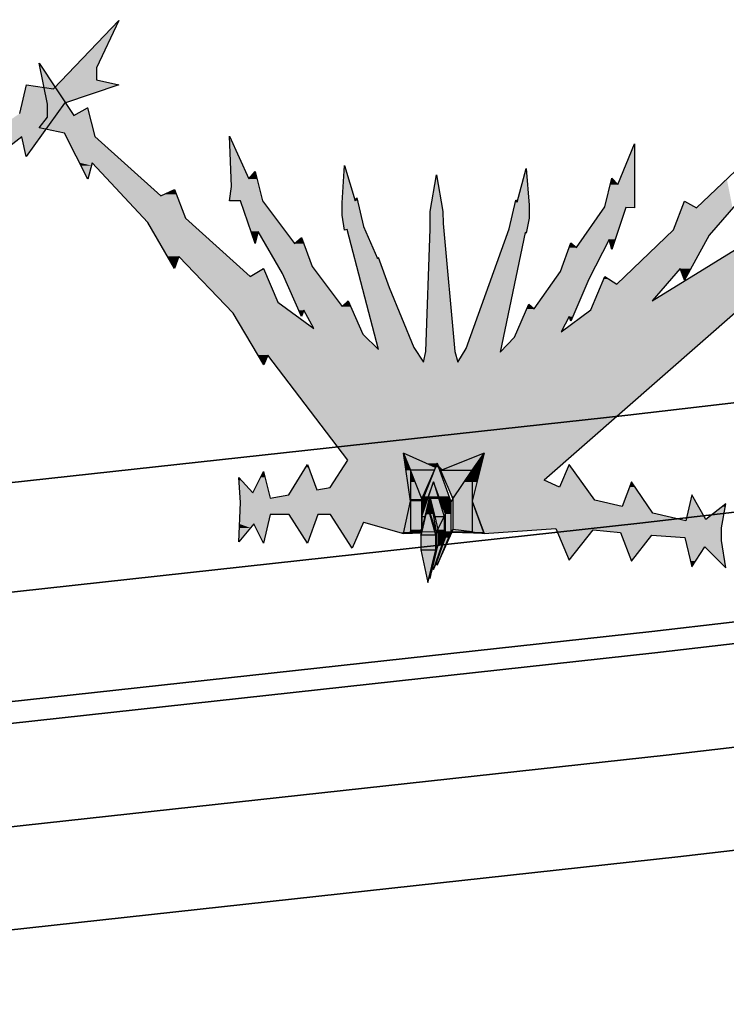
# Model space of a CAD drawing. Header units: millimetres. Extents: x 0 to 16721, y 217 to 10981.
# Tile 9 of 256: x 2481 to 2709, y 5423 to 5740. Entities that reach past the tile are written whole.
import ezdxf

# ---------------------------------------------------------------- set-up
doc = ezdxf.new("R2010")
doc.units = ezdxf.units.MM
doc.layers.add('PDF_PSS & TL', color=7, linetype='Continuous', true_color=0x7fffdf)

msp = doc.modelspace()

# ---------------------------------------------------------------- linework, layer by layer
at = {"layer": 'PDF_PSS & TL', "color": 4, "lineweight": 25}
for points in [[(3794.45, 5739.64), (3375.48, 5692.47), (3038.25, 5654.52), (2676.85, 5612.42), (2262.29, 5567.06), (1413.05, 5682.2), (2262.29, 5567.06), (2676.85, 5612.42), (3038.25, 5654.52), (3375.48, 5692.47), (3794.45, 5739.64)], [(3798.34, 5704.81), (3379.5, 5657.77), (3042.27, 5619.69), (2680.74, 5577.72), (2261.77, 5531.71), (1337.02, 5657.25), (2261.77, 5531.71), (2680.74, 5577.72), (3042.27, 5619.69), (3379.5, 5657.77), (3798.34, 5704.81)], [(3802.23, 5670.11), (3383.39, 5622.94), (3046.29, 5584.86), (2684.63, 5542.89), (2261.37, 5496.5), (1134.93, 5649.32), (2261.37, 5496.5), (2684.63, 5542.89), (3046.29, 5584.86), (3383.39, 5622.94), (3802.23, 5670.11)]]:
    msp.add_lwpolyline(points, dxfattribs=at)
at = {"layer": 'PDF_PSS & TL', "color": 7, "lineweight": 25}
for points in [[(2492.23, 5717.42), (2513.15, 5739.38)], [(2513.15, 5739.38), (2506, 5724.18), (2506, 5720.28)], [(2490.28, 5708.32), (2490.28, 5712.48), (2487.55, 5725.61)], [(2487.55, 5725.61), (2498.72, 5708.84)], [(2506, 5720.28), (2513.15, 5718.72)], [(2481.31, 5709.49), (2483.52, 5718.72), (2492.23, 5717.42)], [(2513.15, 5718.72), (2495.74, 5712.74)], [(2495.73, 5712.74), (2483.39, 5695.59)], [(2498.72, 5708.84), (2503.14, 5711.31)], [(2503.14, 5711.31), (2505.48, 5702.09)], [(2487.55, 5704.81), (2490.28, 5708.32)], [(2495.73, 5703.13), (2487.55, 5704.81)], [(2481.96, 5701.96), (2444.14, 5672.72)], [(2483.39, 5695.59), (2481.96, 5701.96)], [(2503.27, 5688.31), (2495.73, 5703.12)], [(2505.48, 5702.09), (2526.66, 5682.98)], [(2549.41, 5685.97), (2548.76, 5702.22)], [(2548.76, 5702.22), (2555, 5688.44), (2557.07, 5690.78), (2559.41, 5681.42)], [(2673.65, 5686.62), (2678.98, 5699.75)], [(2678.98, 5699.75), (2678.98, 5679.08)], [(2698.99, 5679.08), (2717.7, 5696.89)], [(2504.57, 5693.64), (2503.27, 5688.31)], [(2522.51, 5674.4), (2504.57, 5693.64)], [(2585.02, 5680.77), (2585.8, 5692.73)], [(2585.8, 5692.73), (2589.18, 5681.42), (2589.69, 5682.33)], [(2624.91, 5633.86), (2638.69, 5672.32), (2640.9, 5681.55), (2641.29, 5680.9), (2644.15, 5691.82), (2645.19, 5679.99), (2645.19, 5675.83), (2644.15, 5671.02)], [(2611.14, 5629.44), (2611.92, 5632.95), (2613.35, 5672.32), (2613.35, 5677.91), (2615.3, 5689.74), (2617.38, 5677.91), (2617.51, 5674.14), (2621.27, 5632.95)], [(2669.49, 5679.47), (2671.7, 5688.7)], [(2671.7, 5688.7), (2673.65, 5686.62)], [(2720.04, 5683.24), (2718.74, 5688.44), (2703.02, 5670.38)], [(2526.66, 5682.98), (2531.08, 5685.06)], [(2531.08, 5685.06), (2534.59, 5675.83)], [(2552.27, 5681.42), (2548.76, 5681.42), (2549.41, 5685.97)], [(2589.69, 5682.33), (2591.9, 5673.1)], [(2557.08, 5667.65), (2552.27, 5681.42)], [(2559.41, 5681.42), (2569.68, 5667.65), (2571.89, 5669.6)], [(2585.8, 5671.94), (2585.02, 5676.74), (2585.02, 5680.77)], [(2658.57, 5667.91), (2660.39, 5666.35), (2669.49, 5679.47)], [(2676.25, 5679.21), (2671.7, 5665.7)], [(2678.98, 5679.08), (2676.25, 5679.21)], [(2691.58, 5672.06), (2695.09, 5681.29)], [(2695.09, 5681.29), (2698.99, 5679.08)], [(2534.59, 5675.83), (2555.38, 5656.99)], [(2531.08, 5659.59), (2522.51, 5674.4)], [(2586.58, 5672.19), (2585.8, 5671.93)], [(2596.71, 5633.6), (2586.58, 5672.19)], [(2591.9, 5673.1), (2596.32, 5662.84), (2596.58, 5663.23), (2600.09, 5653.48), (2608.02, 5634.25)], [(2684.7, 5649.19), (2722.64, 5672.58)], [(2557.98, 5671.54), (2557.08, 5667.65)], [(2572.67, 5646.2), (2571.89, 5644.12), (2565.78, 5658.03), (2557.99, 5671.54)], [(2571.89, 5669.6), (2575.4, 5660.24)], [(2643.89, 5671.16), (2635.83, 5632.69)], [(2644.15, 5671.03), (2643.89, 5671.16)], [(2655.45, 5639.19), (2664.94, 5646.33), (2669.49, 5656.99), (2673.39, 5654.52), (2691.58, 5672.06)], [(2671.7, 5665.7), (2670.92, 5668.95), (2664.29, 5656.21)], [(2703.02, 5670.38), (2695.09, 5655.82)], [(2645.06, 5648.15), (2646.75, 5646.59), (2655.19, 5658.68), (2658.57, 5667.91)], [(2532.51, 5663.49), (2531.08, 5659.59)], [(2549.93, 5645.29), (2532.51, 5663.49)], [(2555.39, 5656.99), (2559.67, 5659.59)], [(2559.67, 5659.59), (2564.35, 5648.8), (2575.92, 5640.36)], [(2575.4, 5660.24), (2585.02, 5647.37)], [(2693.66, 5659.59), (2684.7, 5649.19)], [(2695.09, 5655.82), (2693.66, 5659.59)], [(2725.24, 5657.51), (2650, 5591.49)], [(2664.29, 5656.21), (2658.57, 5642.69)], [(2585.02, 5647.37), (2586.97, 5649.19), (2591.64, 5638.54)], [(2640.38, 5637.5), (2645.06, 5648.15)], [(2559.8, 5628.66), (2549.93, 5645.29)], [(2575.92, 5640.36), (2572.67, 5646.2)], [(2658.05, 5644.12), (2655.45, 5639.19)], [(2658.57, 5642.69), (2658.05, 5644.12)], [(2591.64, 5638.54), (2596.71, 5633.6)], [(2635.83, 5632.69), (2640.38, 5637.5)], [(2608.02, 5634.25), (2611.14, 5629.44)], [(2561.1, 5631.78), (2559.8, 5628.66)], [(2586.84, 5597.99), (2561.11, 5631.78)], [(2621.27, 5632.95), (2622.18, 5629.44)], [(2622.18, 5629.44), (2624.91, 5633.86)], [(2591.9, 5577.97), (2604.77, 5574.34), (2606.98, 5584.73), (2604.77, 5600.2)], [(2615.04, 5595.65), (2604.77, 5600.2), (2606.98, 5594.74)], [(2616.99, 5594.74), (2626.86, 5594.74), (2630.63, 5600.2), (2616.99, 5594.74), (2616.6, 5594.74)], [(2630.63, 5600.2), (2626.86, 5584.73), (2630.63, 5574.34)], [(2567.86, 5586.81), (2573.84, 5596.56), (2576.83, 5588.37)], [(2581.12, 5589.15), (2586.84, 5597.99)], [(2620.11, 5584.6), (2615.56, 5596.95), (2610.62, 5584.6), (2610.62, 5585.51)], [(2614.65, 5594.74), (2615.04, 5595.65), (2615.56, 5596.95), (2616.47, 5594.87), (2616.6, 5594.74), (2620.63, 5585.51)], [(2658.05, 5596.56), (2654.93, 5589.28)], [(2666.24, 5585.12), (2658.05, 5596.56)], [(2556.3, 5587.46), (2559.67, 5594.35)], [(2559.67, 5594.35), (2561.88, 5585.77)], [(2610.62, 5585.51), (2614.65, 5594.74), (2606.98, 5594.74)], [(2606.98, 5594.74), (2606.98, 5584.73)], [(2610.62, 5575.64), (2610.62, 5585.51), (2606.98, 5594.74)], [(2616.99, 5594.74), (2616.47, 5594.87)], [(2626.86, 5594.74), (2626.86, 5584.73), (2626.86, 5574.86), (2630.63, 5574.34), (2620.24, 5574.73)], [(2620.63, 5585.51), (2626.86, 5594.74)], [(2551.75, 5592.4), (2556.3, 5587.46)], [(2551.75, 5571.74), (2552.27, 5584.34), (2551.75, 5592.4)], [(2610.62, 5579.79), (2614.39, 5590.97), (2617.77, 5579.79)], [(2618.29, 5580.7), (2616.73, 5584.6), (2614.39, 5590.97), (2612.05, 5584.6), (2610.62, 5580.7)], [(2654.93, 5589.28), (2650, 5591.49)], [(2678.07, 5590.97), (2675.08, 5583.04)], [(2684.95, 5580.96), (2678.07, 5590.97)], [(2561.88, 5585.77), (2567.86, 5586.81)], [(2576.83, 5588.37), (2581.12, 5589.15)], [(2701.98, 5578.88), (2697.43, 5586.81), (2695.48, 5578.49)], [(2606.98, 5574.86), (2610.62, 5575.64), (2611.66, 5579.79), (2613.22, 5586.29), (2614.78, 5579.79), (2615.82, 5575.64), (2615.82, 5570.44), (2617.77, 5572.65)], [(2606.98, 5584.73), (2606.98, 5574.86)], [(2610.62, 5575.12), (2610.62, 5580.7), (2610.62, 5584.6)], [(2612.05, 5584.6), (2610.62, 5584.6)], [(2610.62, 5584.6), (2610.62, 5575.64), (2610.62, 5575.12), (2610.62, 5574.86)], [(2611.92, 5580.57), (2613.22, 5586.29), (2615.3, 5574.6)], [(2620.11, 5584.6), (2616.73, 5584.6)], [(2618.29, 5573.04), (2618.29, 5580.7), (2620.11, 5584.6)], [(2626.86, 5574.86), (2620.63, 5575.64), (2620.11, 5575.12), (2620.11, 5584.6), (2620.63, 5585.51), (2620.63, 5575.64)], [(2675.08, 5583.04), (2666.24, 5585.12)], [(2708.35, 5583.95), (2701.98, 5578.88)], [(2707.05, 5576.15), (2708.35, 5583.95)], [(2561.88, 5580.44), (2559.67, 5571.22), (2556.56, 5577.45)], [(2567.99, 5580.44), (2561.88, 5580.44)], [(2573.84, 5571.22), (2567.99, 5580.44)], [(2577.22, 5580.44), (2573.84, 5571.22)], [(2581.25, 5580.44), (2577.22, 5580.44)], [(2588.27, 5569.66), (2581.25, 5580.44)], [(2612.57, 5582.91), (2611.92, 5580.57), (2610.62, 5574.99)], [(2610.62, 5580.7), (2610.62, 5579.79), (2611.66, 5579.79)], [(2615.17, 5573.82), (2612.57, 5582.91), (2615.3, 5574.6)], [(2617.77, 5579.79), (2618.29, 5580.7)], [(2695.48, 5578.49), (2684.96, 5580.96)], [(2556.56, 5577.45), (2551.75, 5571.74)], [(2591.9, 5577.97), (2588.27, 5569.66)], [(2610.62, 5575.12), (2610.62, 5575.64), (2610.62, 5579.79), (2610.62, 5574.86)], [(2614.78, 5579.79), (2617.77, 5579.79)], [(2615.3, 5574.6), (2615.82, 5575.64), (2617.77, 5579.79)], [(2617.77, 5579.79), (2617.77, 5572.65), (2618.29, 5573.04)], [(2604.77, 5574.34), (2606.98, 5574.86), (2610.62, 5574.86), (2610.62, 5575.12)], [(2610.36, 5573.82), (2610.62, 5574.6), (2610.62, 5574.86)], [(2615.17, 5569.14), (2615.17, 5573.82), (2610.36, 5573.82), (2610.36, 5569.14), (2615.17, 5569.14), (2615.3, 5569.92), (2615.3, 5574.6), (2615.17, 5573.82)], [(2610.62, 5575.64), (2610.62, 5574.99), (2610.62, 5575.64)], [(2610.62, 5575.12), (2610.62, 5575.12)], [(2610.62, 5574.99), (2610.62, 5574.86)], [(2610.62, 5574.86), (2610.62, 5574.86)], [(2618.29, 5573.04), (2620.11, 5575.12), (2615.56, 5564.2), (2615.3, 5564.98)], [(2615.56, 5564.2), (2620.24, 5574.72), (2620.24, 5574.85)], [(2620.63, 5575.64), (2620.24, 5574.86), (2626.86, 5574.86)], [(2630.63, 5574.34), (2653.76, 5576.03)], [(2631.54, 5575.12), (2631.54, 5575.12)], [(2653.76, 5576.02), (2658.05, 5565.76)], [(2658.05, 5565.76), (2665.72, 5575.51)], [(2665.72, 5575.51), (2674.56, 5574.73)], [(2674.56, 5574.73), (2678.07, 5565.5)], [(2707.05, 5572.13), (2707.05, 5576.16)], [(2614.13, 5563.55), (2614.39, 5562.77), (2617.77, 5572.65)], [(2614.39, 5562.77), (2615.3, 5564.98), (2618.29, 5573.04)], [(2678.07, 5565.5), (2684.56, 5573.82)], [(2684.57, 5573.82), (2695.22, 5573.04)], [(2695.22, 5573.04), (2697.43, 5563.68)], [(2708.35, 5563.29), (2707.05, 5572.13)], [(2610.36, 5569.14), (2612.57, 5558.61), (2615.17, 5569.14)], [(2612.57, 5558.61), (2613.09, 5560.69), (2615.3, 5569.92)], [(2613.22, 5559.91), (2614.13, 5563.55), (2615.82, 5570.44), (2615.3, 5569.92), (2613.22, 5559.91), (2613.09, 5560.69)], [(2697.43, 5563.68), (2701.59, 5570.05)], [(2701.59, 5570.05), (2708.35, 5563.29)]]:
    msp.add_lwpolyline(points, dxfattribs=at)
at = {"layer": 'PDF_PSS & TL', "lineweight": 0}
for points in [[(2503.14, 5711.31), (2503.27, 5711.31)], [(2640.9, 5681.55), (2641.03, 5681.55)], [(2559.67, 5659.59), (2559.54, 5659.59)], [(2615.43, 5596.56), (2612.96, 5596.56)], [(2663.25, 5589.28), (2658.05, 5596.56)], [(2701.98, 5578.88), (2697.43, 5586.81)]]:
    msp.add_lwpolyline(points, close=True, dxfattribs=at)
at = {"layer": 'PDF_PSS & TL', "color": 2, "lineweight": 25}
for points in [[(3803.01, 5663.1), (3384.17, 5616.05), (3047.07, 5577.98), (2685.54, 5536), (2261.24, 5489.48), (1016.02, 5658.42), (2261.24, 5489.48), (2685.54, 5536), (3047.07, 5577.98), (3384.17, 5616.05), (3803.01, 5663.1)], [(3806.65, 5630.35), (3387.81, 5583.17), (3050.84, 5545.23), (2689.17, 5503.12), (2260.85, 5456.21), (971.83, 5631.13), (2260.85, 5456.21), (2689.17, 5503.12), (3050.84, 5545.23), (3387.81, 5583.17), (3806.65, 5630.35)], [(3810.41, 5597.47), (3391.57, 5550.43), (3054.6, 5512.35), (2692.94, 5470.37), (2260.45, 5422.94), (927.65, 5603.71), (2260.45, 5422.94), (2692.94, 5470.37), (3054.6, 5512.35), (3391.57, 5550.43), (3810.41, 5597.47)]]:
    msp.add_lwpolyline(points, dxfattribs=at)
at = {"layer": 'PDF_PSS & TL', "color": 46, "lineweight": 0, "true_color": 0x725600}
for points in [[(2606.98, 5584.73), (2606.98, 5584.6)], [(2606.98, 5574.86), (2606.98, 5584.6)], [(2626.86, 5584.73), (2626.86, 5584.6)], [(2630.37, 5574.86), (2626.86, 5584.6)], [(2606.98, 5574.86), (2607.24, 5574.86)], [(2610.62, 5574.86), (2607.24, 5574.86)], [(2614.78, 5574.86), (2610.62, 5574.86)], [(2615.3, 5574.86), (2615.3, 5574.6)], [(2626.47, 5574.86), (2626.86, 5574.86)]]:
    msp.add_lwpolyline(points, close=True, dxfattribs=at)
at = {"layer": 'PDF_PSS & TL', "color": 7, "lineweight": 25}
msp.add_lwpolyline([(2604.77, 5574.34), (2610.62, 5574.6)], close=True, dxfattribs=at)
at = {"layer": 'PDF_PSS & TL', "transparency": 33554559}
for points in [[(2513.15, 5739.38), (2506, 5724.18), (2498.72, 5724.18)], [(2487.55, 5725.61), (2490.54, 5721.06), (2488.46, 5721.06)], [(2498.72, 5724.18), (2506, 5720.28), (2494.96, 5720.28)], [(2506, 5724.18), (2498.72, 5724.18), (2506, 5720.28)], [(2490.54, 5721.06), (2488.46, 5721.06), (2496.25, 5712.48)], [(2488.46, 5721.06), (2496.25, 5712.48), (2490.28, 5712.48)], [(2494.96, 5720.28), (2513.15, 5718.72), (2493.53, 5718.72)], [(2506, 5720.28), (2494.96, 5720.28), (2513.15, 5718.72)], [(2483.13, 5717.42), (2495.74, 5712.74), (2482.09, 5712.74)], [(2483.52, 5718.72), (2492.23, 5717.42), (2483.13, 5717.42)], [(2509.12, 5717.42), (2483.13, 5717.42), (2495.74, 5712.74)], [(2493.53, 5718.72), (2509.12, 5717.42), (2492.23, 5717.42)], [(2513.15, 5718.72), (2493.53, 5718.72), (2509.12, 5717.42)], [(2482.09, 5712.74), (2493.4, 5709.49), (2481.31, 5709.49)], [(2495.73, 5712.74), (2482.09, 5712.74), (2493.4, 5709.49)], [(2496.25, 5712.48), (2490.28, 5712.48), (2498.72, 5708.84)], [(2490.28, 5712.48), (2498.72, 5708.84), (2490.28, 5708.84)], [(2503.14, 5711.31), (2503.79, 5708.84), (2498.72, 5708.84)], [(2503.27, 5711.31), (2503.14, 5711.31), (2503.79, 5708.84)], [(2481.31, 5709.49), (2488.07, 5701.96), (2470.52, 5701.96)], [(2493.4, 5709.49), (2481.31, 5709.49), (2488.07, 5701.96)], [(2490.28, 5708.32), (2504.83, 5704.81), (2487.55, 5704.81)], [(2503.79, 5708.84), (2490.28, 5708.84), (2503.92, 5708.32)], [(2490.28, 5708.84), (2503.92, 5708.32), (2490.28, 5708.32)], [(2503.92, 5708.32), (2490.28, 5708.32), (2504.83, 5704.81)], [(2504.83, 5704.81), (2487.55, 5704.81), (2505.22, 5703.13)], [(2487.55, 5704.81), (2505.22, 5703.13), (2495.73, 5703.13)], [(2481.96, 5701.96), (2470.52, 5701.96), (2473.64, 5695.59)], [(2481.96, 5701.96), (2488.07, 5701.96), (2483.39, 5695.59)], [(2505.22, 5703.13), (2495.73, 5703.13), (2505.48, 5702.09)], [(2495.73, 5703.13), (2505.48, 5702.09), (2496.25, 5702.09)], [(2505.48, 5702.09), (2496.25, 5702.09), (2514.84, 5693.64)], [(2496.25, 5702.09), (2514.84, 5693.64), (2500.54, 5693.64)], [(2548.76, 5702.22), (2548.89, 5702.09), (2548.76, 5702.09)], [(2548.89, 5702.09), (2548.76, 5702.09), (2555, 5688.44)], [(2548.76, 5702.09), (2555, 5688.44), (2549.28, 5688.44)], [(2678.72, 5699.1), (2678.98, 5686.62), (2673.65, 5686.62)], [(2678.98, 5699.75), (2678.98, 5699.1), (2678.72, 5699.1)], [(2678.98, 5699.1), (2678.72, 5699.1), (2678.98, 5686.62)], [(2504.57, 5693.64), (2500.54, 5693.64), (2504.31, 5692.73)], [(2500.54, 5693.64), (2504.31, 5692.73), (2500.93, 5692.73)], [(2504.31, 5692.73), (2500.93, 5692.73), (2503.27, 5688.44)], [(2500.93, 5692.73), (2503.27, 5688.44), (2503.14, 5688.44)], [(2514.84, 5693.64), (2504.57, 5693.64), (2515.75, 5692.73)], [(2504.57, 5693.64), (2515.75, 5692.73), (2505.35, 5692.73)], [(2515.75, 5692.73), (2505.35, 5692.73), (2526.66, 5682.98)], [(2505.35, 5692.73), (2526.66, 5682.98), (2514.58, 5682.98)], [(2585.8, 5691.82), (2589.18, 5681.42), (2585.02, 5681.42)], [(2585.8, 5692.73), (2586.19, 5691.82), (2585.8, 5691.82)], [(2586.19, 5691.82), (2585.8, 5691.82), (2589.18, 5681.42)], [(2644.15, 5691.82), (2644.28, 5690.78), (2643.89, 5690.78)], [(2503.14, 5688.44), (2503.27, 5688.44), (2503.27, 5688.31)], [(2557.73, 5688.44), (2549.28, 5688.44), (2558.24, 5685.97)], [(2549.28, 5688.44), (2558.24, 5685.97), (2549.41, 5685.97)], [(2556.17, 5689.74), (2557.72, 5688.44), (2555, 5688.44)], [(2557.08, 5690.78), (2557.34, 5689.74), (2556.17, 5689.74)], [(2557.34, 5689.74), (2556.17, 5689.74), (2557.72, 5688.44)], [(2615.17, 5688.7), (2617.38, 5677.91), (2613.35, 5677.91)], [(2615.3, 5689.74), (2615.43, 5688.7), (2615.17, 5688.7)], [(2615.43, 5688.7), (2615.17, 5688.7), (2617.38, 5677.91)], [(2643.89, 5690.78), (2645.06, 5680.9), (2641.29, 5680.9)], [(2644.28, 5690.78), (2643.89, 5690.78), (2645.06, 5680.9)], [(2671.7, 5688.44), (2673.65, 5686.62), (2671.18, 5686.62)], [(2671.7, 5688.7), (2671.96, 5688.44), (2671.7, 5688.44)], [(2671.96, 5688.44), (2671.7, 5688.44), (2673.65, 5686.62)], [(2708.74, 5688.31), (2710.56, 5679.08), (2698.99, 5679.08)], [(2531.08, 5685.06), (2531.73, 5683.5), (2527.83, 5683.5)], [(2549.41, 5685.97), (2559.41, 5681.42), (2548.76, 5681.42)], [(2558.24, 5685.97), (2549.41, 5685.97), (2559.41, 5681.42)], [(2671.18, 5686.62), (2678.98, 5679.47), (2669.49, 5679.47)], [(2678.98, 5686.62), (2671.18, 5686.62), (2678.98, 5679.47)], [(2531.86, 5682.98), (2514.58, 5682.98), (2534.59, 5675.83)], [(2514.58, 5682.98), (2534.59, 5675.83), (2521.21, 5675.83)], [(2527.83, 5683.5), (2531.86, 5682.98), (2526.66, 5682.98)], [(2531.73, 5683.5), (2527.83, 5683.5), (2531.86, 5682.98)], [(2589.69, 5682.33), (2589.95, 5681.55), (2589.31, 5681.55)], [(2559.41, 5681.42), (2552.27, 5681.42), (2566.82, 5671.55)], [(2552.27, 5681.42), (2566.82, 5671.55), (2555.78, 5671.55)], [(2589.95, 5681.42), (2585.02, 5681.42), (2590.08, 5680.77)], [(2585.02, 5681.42), (2590.08, 5680.77), (2585.02, 5680.77)], [(2590.08, 5680.77), (2585.02, 5680.77), (2591.12, 5676.74)], [(2585.02, 5680.77), (2591.12, 5676.74), (2585.02, 5676.74)], [(2589.31, 5681.55), (2589.95, 5681.42), (2589.18, 5681.42)], [(2589.95, 5681.55), (2589.31, 5681.55), (2589.95, 5681.42)], [(2640.51, 5679.99), (2645.19, 5675.83), (2639.6, 5675.83)], [(2640.77, 5680.9), (2645.19, 5679.99), (2640.51, 5679.99)], [(2645.19, 5679.99), (2640.51, 5679.99), (2645.19, 5675.83)], [(2640.9, 5681.55), (2641.29, 5680.9), (2640.77, 5680.9)], [(2645.06, 5680.9), (2640.77, 5680.9), (2645.19, 5679.99)], [(2641.03, 5681.55), (2640.9, 5681.55), (2641.29, 5680.9)], [(2669.23, 5679.08), (2672.87, 5668.95), (2662.21, 5668.95)], [(2669.36, 5679.21), (2676.25, 5679.08), (2669.23, 5679.08)], [(2676.25, 5679.08), (2669.23, 5679.08), (2672.87, 5668.95)], [(2669.49, 5679.47), (2678.98, 5679.21), (2669.36, 5679.21)], [(2676.25, 5679.21), (2669.36, 5679.21), (2676.25, 5679.08)], [(2678.98, 5679.47), (2669.49, 5679.47), (2678.98, 5679.21)], [(2676.25, 5679.21), (2678.98, 5679.21), (2678.98, 5679.08)], [(2694.18, 5679.08), (2704.45, 5672.07), (2691.58, 5672.07)], [(2694.96, 5680.9), (2698.99, 5679.08), (2694.18, 5679.08)], [(2710.56, 5679.08), (2694.18, 5679.08), (2704.45, 5672.07)], [(2695.09, 5681.29), (2695.48, 5680.9), (2694.96, 5680.9)], [(2695.48, 5680.9), (2694.96, 5680.9), (2698.99, 5679.08)], [(2534.59, 5675.83), (2521.21, 5675.83), (2536.15, 5674.4)], [(2521.21, 5675.83), (2536.15, 5674.4), (2522.51, 5674.4)], [(2591.12, 5676.74), (2585.02, 5676.74), (2591.9, 5673.1)], [(2585.02, 5676.74), (2591.9, 5673.1), (2585.67, 5673.1)], [(2617.38, 5677.91), (2613.35, 5677.91), (2617.51, 5674.14)], [(2613.35, 5677.91), (2617.51, 5674.14), (2613.35, 5674.14)], [(2639.6, 5675.83), (2644.41, 5672.32), (2638.69, 5672.32)], [(2645.19, 5675.83), (2639.6, 5675.83), (2644.41, 5672.32)], [(2536.15, 5674.4), (2522.51, 5674.4), (2548.24, 5663.49)], [(2522.51, 5674.4), (2548.24, 5663.49), (2528.74, 5663.49)], [(2591.9, 5673.1), (2585.67, 5673.1), (2592.42, 5672.19)], [(2585.67, 5673.1), (2592.42, 5672.19), (2585.8, 5672.19)], [(2586.58, 5672.19), (2585.8, 5672.19), (2586.19, 5672.06)], [(2585.8, 5672.19), (2586.19, 5672.06), (2585.8, 5672.06)], [(2592.42, 5672.19), (2586.58, 5672.19), (2592.42, 5672.06)], [(2586.58, 5672.19), (2592.42, 5672.06), (2586.58, 5672.06)], [(2613.35, 5672.32), (2621.27, 5632.95), (2611.92, 5632.95)], [(2617.51, 5674.14), (2613.35, 5674.14), (2617.64, 5672.32)], [(2613.35, 5674.14), (2617.64, 5672.32), (2613.35, 5672.32)], [(2617.64, 5672.32), (2613.35, 5672.32), (2621.27, 5632.95)], [(2638.69, 5672.32), (2644.15, 5671.16), (2638.3, 5671.16)], [(2644.41, 5672.32), (2638.69, 5672.32), (2644.15, 5671.16)], [(2557.98, 5671.54), (2555.78, 5671.54), (2557.98, 5671.16)], [(2555.78, 5671.54), (2557.98, 5671.16), (2555.91, 5671.16)], [(2557.08, 5667.65), (2557.08, 5667.65), (2555.91, 5671.15)], [(2557.08, 5667.65), (2555.91, 5671.15), (2557.99, 5671.15)], [(2566.82, 5671.54), (2557.99, 5671.54), (2567.08, 5671.16)], [(2557.99, 5671.54), (2567.08, 5671.16), (2558.25, 5671.16)], [(2567.08, 5671.16), (2558.25, 5671.16), (2569.68, 5667.65)], [(2558.25, 5671.16), (2569.68, 5667.65), (2560.19, 5667.65)], [(2571.24, 5668.95), (2572.54, 5667.65), (2569.68, 5667.65)], [(2571.89, 5669.6), (2572.15, 5668.95), (2571.24, 5668.95)], [(2572.15, 5668.95), (2571.24, 5668.95), (2572.54, 5667.65)], [(2585.8, 5672.06), (2586.19, 5672.06), (2585.8, 5671.93)], [(2592.42, 5672.06), (2586.58, 5672.06), (2596.32, 5662.84)], [(2586.58, 5672.06), (2596.32, 5662.84), (2588.92, 5662.84)], [(2638.3, 5671.03), (2636.09, 5633.86), (2624.91, 5633.86)], [(2643.89, 5671.03), (2638.3, 5671.03), (2636.09, 5633.86)], [(2643.89, 5671.16), (2638.3, 5671.16), (2643.89, 5671.03)], [(2638.3, 5671.16), (2643.89, 5671.03), (2638.3, 5671.03)], [(2643.89, 5671.16), (2644.15, 5671.16), (2644.15, 5671.03)], [(2662.21, 5668.95), (2670.4, 5667.91), (2661.56, 5667.91)], [(2670.92, 5668.95), (2662.21, 5668.95), (2670.4, 5667.91)], [(2672.87, 5668.95), (2670.92, 5668.95), (2672.48, 5667.91)], [(2670.92, 5668.95), (2672.48, 5667.91), (2671.18, 5667.91)], [(2689.89, 5670.38), (2697.17, 5659.59), (2678.59, 5659.59)], [(2691.58, 5672.06), (2703.02, 5670.38), (2689.89, 5670.38)], [(2703.02, 5670.38), (2689.89, 5670.38), (2697.17, 5659.59)], [(2704.45, 5672.06), (2691.58, 5672.06), (2703.02, 5670.38)], [(2720.43, 5671.16), (2731.22, 5657.51), (2698.21, 5657.51)], [(2572.54, 5667.65), (2560.19, 5667.65), (2575.4, 5660.24)], [(2560.19, 5667.65), (2575.4, 5660.24), (2564.48, 5660.24)], [(2657.92, 5666.35), (2665.59, 5658.68), (2655.19, 5658.68)], [(2658.44, 5667.65), (2660.39, 5666.35), (2657.92, 5666.35)], [(2669.49, 5666.35), (2657.92, 5666.35), (2665.59, 5658.68)], [(2658.57, 5667.91), (2658.83, 5667.65), (2658.44, 5667.65)], [(2658.83, 5667.65), (2658.44, 5667.65), (2660.39, 5666.35)], [(2661.56, 5667.91), (2669.49, 5666.35), (2660.39, 5666.35)], [(2670.4, 5667.91), (2661.56, 5667.91), (2669.49, 5666.35)], [(2671.18, 5667.91), (2671.57, 5666.35), (2671.96, 5666.35)], [(2671.18, 5667.91), (2672.48, 5667.91), (2671.96, 5666.35)], [(2671.57, 5666.35), (2671.96, 5666.35), (2671.7, 5665.7)], [(2532.51, 5663.49), (2528.74, 5663.49), (2532.38, 5663.23)], [(2528.74, 5663.49), (2532.38, 5663.23), (2529, 5663.23)], [(2531.08, 5659.59), (2531.08, 5659.59), (2529, 5663.23)], [(2531.08, 5659.59), (2529, 5663.23), (2532.38, 5663.23)], [(2548.24, 5663.49), (2532.51, 5663.49), (2548.63, 5663.23)], [(2532.51, 5663.49), (2548.63, 5663.23), (2532.9, 5663.23)], [(2548.63, 5663.23), (2532.9, 5663.23), (2555.39, 5656.99)], [(2532.9, 5663.23), (2555.39, 5656.99), (2538.75, 5656.99)], [(2596.71, 5662.84), (2588.92, 5662.84), (2600.09, 5653.48)], [(2588.92, 5662.84), (2600.09, 5653.48), (2591.38, 5653.48)], [(2596.58, 5663.23), (2596.71, 5662.84), (2596.32, 5662.84)], [(2559.54, 5659.59), (2560.84, 5656.99), (2555.39, 5656.99)], [(2559.8, 5659.59), (2559.54, 5659.59), (2560.84, 5656.99)], [(2575.4, 5660.24), (2564.48, 5660.24), (2576.96, 5658.03)], [(2564.48, 5660.24), (2576.96, 5658.03), (2565.78, 5658.03)], [(2678.59, 5659.59), (2689.37, 5654.52), (2673.39, 5654.52)], [(2678.59, 5659.59), (2693.66, 5659.59), (2693.66, 5659.59)], [(2693.66, 5659.59), (2693.66, 5659.59), (2678.59, 5659.59)], [(2693.66, 5659.59), (2678.59, 5659.59), (2689.37, 5654.52)], [(2693.66, 5659.59), (2697.17, 5659.59), (2697.17, 5659.59)], [(2697.17, 5659.59), (2697.17, 5659.59), (2693.66, 5659.59)], [(2693.66, 5659.59), (2694.96, 5656.21), (2695.35, 5656.21)], [(2693.66, 5659.59), (2697.17, 5659.59), (2695.35, 5656.21)], [(2560.84, 5656.99), (2538.75, 5656.99), (2564.35, 5648.8)], [(2538.75, 5656.99), (2564.35, 5648.8), (2546.55, 5648.8)], [(2576.96, 5658.03), (2565.78, 5658.03), (2585.02, 5647.37)], [(2565.78, 5658.03), (2585.02, 5647.37), (2570.46, 5647.37)], [(2655.19, 5658.68), (2664.29, 5656.21), (2653.51, 5656.21)], [(2665.59, 5658.68), (2655.19, 5658.68), (2664.29, 5656.21)], [(2669.49, 5656.99), (2670.66, 5656.21), (2669.1, 5656.21)], [(2697.43, 5656.99), (2715.89, 5649.19), (2684.7, 5649.19)], [(2698.21, 5657.51), (2724.72, 5656.99), (2697.43, 5656.99)], [(2724.72, 5656.99), (2697.43, 5656.99), (2715.89, 5649.19)], [(2725.24, 5657.51), (2698.21, 5657.51), (2724.72, 5656.99)], [(2600.09, 5653.48), (2591.38, 5653.48), (2608.02, 5634.25)], [(2591.38, 5653.48), (2608.02, 5634.25), (2596.45, 5634.25)], [(2653.51, 5656.21), (2660.13, 5646.59), (2646.75, 5646.59)], [(2664.29, 5656.21), (2653.51, 5656.21), (2660.13, 5646.59)], [(2668.45, 5654.52), (2684.7, 5649.19), (2666.11, 5649.19)], [(2669.1, 5656.21), (2673.39, 5654.52), (2668.45, 5654.52)], [(2689.37, 5654.52), (2668.45, 5654.52), (2684.7, 5649.19)], [(2670.66, 5656.21), (2669.1, 5656.21), (2673.39, 5654.52)], [(2694.96, 5656.21), (2695.35, 5656.21), (2695.09, 5655.82)], [(2564.35, 5648.8), (2546.55, 5648.8), (2569.29, 5645.29)], [(2546.55, 5648.8), (2569.29, 5645.29), (2549.93, 5645.29)], [(2587.88, 5647.37), (2570.46, 5647.37), (2588.4, 5646.2)], [(2570.46, 5647.37), (2588.4, 5646.2), (2570.98, 5646.2)], [(2586.71, 5648.8), (2587.88, 5647.37), (2585.02, 5647.37)], [(2586.97, 5649.19), (2587.23, 5648.8), (2586.71, 5648.8)], [(2587.23, 5648.8), (2586.71, 5648.8), (2587.88, 5647.37)], [(2644.67, 5647.37), (2646.75, 5646.59), (2644.41, 5646.59)], [(2645.06, 5648.15), (2645.84, 5647.37), (2644.67, 5647.37)], [(2645.84, 5647.37), (2644.67, 5647.37), (2646.75, 5646.59)], [(2666.11, 5649.19), (2712.64, 5646.33), (2664.94, 5646.33)], [(2715.89, 5649.19), (2666.11, 5649.19), (2712.64, 5646.33)], [(2569.29, 5645.29), (2549.93, 5645.29), (2575.92, 5640.36)], [(2549.93, 5645.29), (2575.92, 5640.36), (2552.92, 5640.36)], [(2572.67, 5646.2), (2570.98, 5646.2), (2572.28, 5645.29)], [(2570.98, 5646.2), (2572.28, 5645.29), (2571.37, 5645.29)], [(2571.37, 5645.29), (2572.28, 5645.29), (2571.89, 5644.12)], [(2588.4, 5646.2), (2572.67, 5646.2), (2588.66, 5645.29)], [(2572.67, 5646.2), (2588.66, 5645.29), (2573.19, 5645.29)], [(2588.66, 5645.29), (2573.19, 5645.29), (2590.86, 5640.36)], [(2573.19, 5645.29), (2590.86, 5640.36), (2575.92, 5640.36)], [(2643.37, 5644.12), (2657.27, 5642.69), (2642.72, 5642.69)], [(2644.41, 5646.59), (2659.22, 5644.12), (2643.37, 5644.12)], [(2658.05, 5644.12), (2643.37, 5644.12), (2657.27, 5642.69)], [(2660.13, 5646.59), (2644.41, 5646.59), (2659.22, 5644.12)], [(2664.94, 5646.33), (2704.45, 5639.19), (2655.46, 5639.19)], [(2658.05, 5644.12), (2659.22, 5644.12), (2658.57, 5642.69)], [(2712.64, 5646.33), (2664.94, 5646.33), (2704.45, 5639.19)], [(2642.72, 5642.69), (2655.45, 5639.19), (2641.16, 5639.19)], [(2657.27, 5642.69), (2642.72, 5642.69), (2655.45, 5639.19)], [(2590.86, 5640.36), (2552.92, 5640.36), (2591.64, 5638.54)], [(2552.92, 5640.36), (2591.64, 5638.54), (2553.96, 5638.54)], [(2591.64, 5638.54), (2553.96, 5638.54), (2596.71, 5633.6)], [(2553.96, 5638.54), (2596.71, 5633.6), (2556.95, 5633.6)], [(2640.38, 5637.5), (2697.04, 5632.69), (2635.83, 5632.69)], [(2641.16, 5639.19), (2702.5, 5637.5), (2640.38, 5637.5)], [(2702.5, 5637.5), (2640.38, 5637.5), (2697.04, 5632.69)], [(2704.45, 5639.19), (2641.16, 5639.19), (2702.5, 5637.5)], [(2608.02, 5634.25), (2596.45, 5634.25), (2608.54, 5633.6)], [(2596.45, 5634.25), (2608.54, 5633.6), (2596.71, 5633.6)], [(2608.54, 5633.6), (2556.95, 5633.6), (2609.71, 5631.78)], [(2556.95, 5633.6), (2609.71, 5631.78), (2557.99, 5631.78)], [(2561.1, 5631.78), (2557.99, 5631.78), (2560.19, 5629.44)], [(2557.99, 5631.78), (2560.19, 5629.44), (2559.28, 5629.44)], [(2609.71, 5631.78), (2561.11, 5631.78), (2611.14, 5629.44)], [(2561.11, 5631.78), (2611.14, 5629.44), (2562.93, 5629.44)], [(2611.92, 5632.95), (2622.18, 5629.44), (2611.14, 5629.44)], [(2621.27, 5632.95), (2611.92, 5632.95), (2622.18, 5629.44)], [(2624.14, 5632.69), (2693.4, 5629.44), (2622.19, 5629.44)], [(2624.91, 5633.86), (2635.83, 5632.69), (2624.13, 5632.69)], [(2697.04, 5632.69), (2624.14, 5632.69), (2693.4, 5629.44)], [(2636.09, 5633.86), (2624.91, 5633.86), (2635.83, 5632.69)], [(2560.19, 5629.44), (2559.28, 5629.44), (2559.8, 5628.66)], [(2559.28, 5629.44), (2560.19, 5629.44), (2560.19, 5629.44)], [(2560.19, 5629.44), (2560.19, 5629.44), (2559.28, 5629.44)], [(2562.92, 5629.44), (2622.18, 5629.44), (2622.18, 5629.44)], [(2622.18, 5629.44), (2622.18, 5629.44), (2562.92, 5629.44)], [(2693.4, 5629.44), (2562.93, 5629.44), (2660, 5600.2)], [(2562.93, 5629.44), (2660, 5600.2), (2585.15, 5600.2)], [(2604.77, 5600.2), (2585.15, 5600.2), (2605.16, 5597.99)], [(2585.15, 5600.2), (2605.16, 5597.99), (2586.84, 5597.99)], [(2630.63, 5600.2), (2604.77, 5600.2), (2622.58, 5596.95)], [(2604.77, 5600.2), (2622.58, 5596.95), (2611.92, 5596.95)], [(2630.63, 5600.2), (2650, 5591.49), (2628.42, 5591.49)], [(2660, 5600.2), (2630.63, 5600.2), (2650, 5591.49)], [(2573.84, 5596.56), (2574.23, 5595.65), (2573.32, 5595.65)], [(2586.84, 5597.99), (2606.33, 5589.15), (2581.12, 5589.15)], [(2605.16, 5597.99), (2586.84, 5597.99), (2606.33, 5589.15)], [(2615.56, 5596.95), (2611.92, 5596.95), (2615.43, 5596.56)], [(2611.92, 5596.95), (2615.43, 5596.56), (2612.96, 5596.56)], [(2615.43, 5596.56), (2615.43, 5596.56), (2612.96, 5596.56)], [(2612.96, 5596.56), (2615.43, 5596.56), (2615.04, 5595.65)], [(2622.57, 5596.95), (2615.56, 5596.95), (2621.41, 5596.56)], [(2615.56, 5596.95), (2621.41, 5596.56), (2615.82, 5596.56)], [(2615.82, 5596.56), (2616.47, 5594.87), (2617.38, 5594.87)], [(2615.82, 5596.56), (2621.4, 5596.56), (2617.38, 5594.87)], [(2658.05, 5596.56), (2663.25, 5589.28), (2654.93, 5589.28)], [(2559.67, 5594.35), (2560.19, 5592.4), (2558.76, 5592.4)], [(2573.32, 5595.65), (2576.83, 5588.37), (2568.77, 5588.37)], [(2574.23, 5595.65), (2573.32, 5595.65), (2576.83, 5588.37)], [(2616.47, 5594.87), (2617.38, 5594.87), (2616.99, 5594.74)], [(2551.75, 5592.4), (2552.66, 5591.49), (2551.88, 5591.49)], [(2552.66, 5591.49), (2551.88, 5591.49), (2556.3, 5587.46)], [(2551.88, 5591.49), (2556.3, 5587.46), (2552.01, 5587.46)], [(2558.76, 5592.4), (2561.49, 5587.46), (2556.3, 5587.46)], [(2560.19, 5592.4), (2558.76, 5592.4), (2561.49, 5587.46)], [(2628.42, 5591.49), (2654.93, 5589.28), (2627.9, 5589.28)], [(2650, 5591.49), (2628.42, 5591.49), (2654.93, 5589.28)], [(2678.07, 5590.97), (2679.24, 5589.28), (2677.42, 5589.28)], [(2561.49, 5587.46), (2552.01, 5587.46), (2561.88, 5585.77)], [(2552.01, 5587.46), (2561.88, 5585.77), (2552.14, 5585.77)], [(2567.86, 5586.81), (2606.85, 5585.77), (2561.89, 5585.77)], [(2568.77, 5588.37), (2606.72, 5586.81), (2567.86, 5586.81)], [(2606.72, 5586.81), (2567.86, 5586.81), (2606.85, 5585.77)], [(2606.46, 5588.37), (2568.77, 5588.37), (2606.72, 5586.81)], [(2581.12, 5589.15), (2606.46, 5588.37), (2576.83, 5588.37)], [(2606.33, 5589.15), (2581.12, 5589.15), (2606.46, 5588.37)], [(2627.9, 5589.28), (2666.24, 5585.12), (2626.99, 5585.12)], [(2663.25, 5589.28), (2627.9, 5589.28), (2666.24, 5585.12)], [(2677.42, 5589.28), (2683.53, 5583.04), (2675.08, 5583.04)], [(2679.24, 5589.28), (2677.42, 5589.28), (2683.53, 5583.04)], [(2697.43, 5586.81), (2701.98, 5578.88), (2695.61, 5578.88)], [(2606.85, 5585.77), (2552.14, 5585.77), (2606.98, 5584.73)], [(2552.14, 5585.77), (2606.98, 5584.73), (2552.14, 5584.73)], [(2606.98, 5584.73), (2552.14, 5584.73), (2606.85, 5584.34)], [(2552.14, 5584.73), (2606.85, 5584.34), (2552.27, 5584.34)], [(2552.27, 5584.34), (2606.07, 5580.44), (2552.14, 5580.44)], [(2606.85, 5584.34), (2552.27, 5584.34), (2606.07, 5580.44)], [(2626.99, 5585.12), (2667.41, 5584.73), (2626.86, 5584.73)], [(2667.41, 5584.73), (2626.86, 5584.73), (2675.08, 5583.04)], [(2626.86, 5584.73), (2675.08, 5583.04), (2627.51, 5583.04)], [(2666.24, 5585.12), (2626.99, 5585.12), (2667.41, 5584.73)], [(2708.35, 5583.95), (2708.22, 5583.04), (2707.31, 5583.04)], [(2552.14, 5580.44), (2561.23, 5577.45), (2552.01, 5577.45)], [(2561.88, 5580.44), (2552.14, 5580.44), (2561.23, 5577.45)], [(2567.99, 5580.44), (2573.45, 5571.74), (2574.1, 5571.74)], [(2567.99, 5580.44), (2577.22, 5580.44), (2574.1, 5571.74)], [(2606.07, 5580.44), (2581.25, 5580.44), (2605.55, 5577.97)], [(2581.25, 5580.44), (2605.55, 5577.97), (2582.81, 5577.97)], [(2683.53, 5583.04), (2627.52, 5583.04), (2684.95, 5580.96)], [(2627.52, 5583.04), (2684.95, 5580.96), (2628.29, 5580.96)], [(2684.95, 5580.96), (2628.3, 5580.96), (2695.48, 5578.49)], [(2628.3, 5580.96), (2695.48, 5578.49), (2629.2, 5578.49)], [(2707.31, 5583.04), (2707.57, 5578.88), (2701.98, 5578.88)], [(2708.22, 5583.04), (2707.31, 5583.04), (2707.57, 5578.88)], [(2552.01, 5577.45), (2555.52, 5576.16), (2551.88, 5576.16)], [(2556.56, 5577.45), (2552.01, 5577.45), (2555.52, 5576.16)], [(2561.23, 5577.45), (2556.56, 5577.45), (2560.84, 5576.16)], [(2556.56, 5577.45), (2560.84, 5576.16), (2557.21, 5576.16)], [(2591.9, 5577.97), (2582.81, 5577.97), (2591.77, 5577.45)], [(2582.81, 5577.97), (2591.77, 5577.45), (2583.2, 5577.45)], [(2591.77, 5577.45), (2583.2, 5577.45), (2588.53, 5570.05)], [(2583.2, 5577.45), (2588.53, 5570.05), (2588.01, 5570.05)], [(2605.55, 5577.97), (2591.9, 5577.97), (2605.42, 5577.45)], [(2591.9, 5577.97), (2605.42, 5577.45), (2593.98, 5577.45)], [(2605.42, 5577.45), (2593.98, 5577.45), (2604.9, 5574.73)], [(2593.98, 5577.45), (2604.9, 5574.73), (2603.6, 5574.73)], [(2707.44, 5578.49), (2629.21, 5578.49), (2707.05, 5576.16)], [(2629.21, 5578.49), (2707.05, 5576.16), (2629.99, 5576.16)], [(2695.61, 5578.88), (2707.44, 5578.49), (2695.48, 5578.49)], [(2707.57, 5578.88), (2695.61, 5578.88), (2707.44, 5578.49)], [(2551.88, 5576.15), (2552.14, 5572.13), (2551.75, 5572.13)], [(2555.52, 5576.15), (2551.88, 5576.15), (2552.14, 5572.13)], [(2560.84, 5576.15), (2557.21, 5576.15), (2559.8, 5571.74)], [(2557.21, 5576.15), (2559.8, 5571.74), (2559.41, 5571.74)], [(2603.6, 5574.73), (2604.9, 5574.73), (2604.77, 5574.34)], [(2653.76, 5576.02), (2629.98, 5576.02), (2646.75, 5575.51)], [(2629.98, 5576.02), (2646.75, 5575.51), (2630.24, 5575.51)], [(2707.05, 5576.15), (2629.99, 5576.15), (2707.05, 5576.02)], [(2629.99, 5576.15), (2707.05, 5576.02), (2629.99, 5576.02)], [(2646.75, 5575.51), (2630.24, 5575.51), (2635.7, 5574.73)], [(2630.24, 5575.51), (2635.7, 5574.73), (2630.5, 5574.73)], [(2630.5, 5574.73), (2635.7, 5574.73), (2630.63, 5574.34)], [(2707.05, 5576.02), (2653.77, 5576.02), (2707.05, 5575.51)], [(2653.77, 5576.02), (2707.05, 5575.51), (2653.9, 5575.51)], [(2665.72, 5575.51), (2653.9, 5575.51), (2665.07, 5574.73)], [(2653.9, 5575.51), (2665.07, 5574.73), (2654.29, 5574.73)], [(2665.07, 5574.73), (2654.29, 5574.73), (2661.17, 5569.66)], [(2654.29, 5574.73), (2661.17, 5569.66), (2656.49, 5569.66)], [(2707.05, 5575.51), (2665.72, 5575.51), (2707.05, 5574.73)], [(2665.72, 5575.51), (2707.05, 5574.73), (2674.56, 5574.73)], [(2707.05, 5574.73), (2674.56, 5574.73), (2707.05, 5573.82)], [(2674.56, 5574.73), (2707.05, 5573.82), (2674.95, 5573.82)], [(2551.75, 5572.13), (2552.14, 5572.13), (2551.75, 5571.74)], [(2559.41, 5571.74), (2559.8, 5571.74), (2559.67, 5571.22)], [(2573.45, 5571.74), (2574.1, 5571.74), (2573.84, 5571.22)], [(2684.57, 5573.82), (2674.95, 5573.82), (2683.92, 5573.04)], [(2674.95, 5573.82), (2683.92, 5573.04), (2675.21, 5573.04)], [(2675.21, 5573.04), (2677.94, 5565.76), (2678.33, 5565.76)], [(2675.21, 5573.04), (2683.91, 5573.04), (2678.33, 5565.76)], [(2707.05, 5573.82), (2684.57, 5573.82), (2707.05, 5573.04)], [(2684.57, 5573.82), (2707.05, 5573.04), (2695.22, 5573.04)], [(2707.05, 5573.04), (2695.22, 5573.04), (2707.05, 5572.13)], [(2695.22, 5573.04), (2707.05, 5572.13), (2695.48, 5572.13)], [(2707.05, 5572.13), (2695.48, 5572.13), (2707.31, 5570.05)], [(2695.48, 5572.13), (2707.31, 5570.05), (2695.87, 5570.05)], [(2588.01, 5570.05), (2588.53, 5570.05), (2588.27, 5569.66)], [(2656.49, 5569.66), (2661.17, 5569.66), (2658.05, 5565.76)], [(2701.59, 5570.05), (2695.87, 5570.05), (2701.33, 5569.66)], [(2695.87, 5570.05), (2701.33, 5569.66), (2696, 5569.66)], [(2696, 5569.66), (2697.04, 5565.5), (2698.6, 5565.5)], [(2696, 5569.66), (2701.33, 5569.66), (2698.6, 5565.5)], [(2707.31, 5570.05), (2701.59, 5570.05), (2707.44, 5569.66)], [(2701.59, 5570.05), (2707.44, 5569.66), (2702.11, 5569.66)], [(2702.11, 5569.66), (2707.83, 5563.68), (2708.35, 5563.68)], [(2702.11, 5569.66), (2707.44, 5569.66), (2708.35, 5563.68)], [(2677.94, 5565.76), (2678.33, 5565.76), (2678.07, 5565.5)], [(2697.04, 5565.5), (2698.6, 5565.5), (2697.43, 5563.68)], [(2707.83, 5563.68), (2708.35, 5563.68), (2708.35, 5563.29)]]:
    msp.add_solid(points, dxfattribs=at)
at = {"layer": 'PDF_PSS & TL', "color": 46, "true_color": 0x725600, "transparency": 33554559}
for points in [[(2611.92, 5596.95), (2604.77, 5600.2), (2606.07, 5596.95)], [(2604.77, 5600.2), (2606.07, 5596.95), (2605.29, 5596.95)], [(2630.63, 5600.2), (2628.42, 5596.95), (2622.58, 5596.95)], [(2629.85, 5596.95), (2630.63, 5600.2), (2628.42, 5596.95)], [(2606.07, 5596.95), (2605.29, 5596.95), (2606.98, 5594.74)], [(2605.29, 5596.95), (2606.98, 5594.74), (2605.55, 5594.74)], [(2611.92, 5596.95), (2606.07, 5596.95), (2615.04, 5595.65)], [(2606.07, 5596.95), (2615.04, 5595.65), (2606.59, 5595.65)], [(2615.56, 5596.95), (2616.08, 5595.65), (2615.04, 5595.65)], [(2622.57, 5596.95), (2626.86, 5594.74), (2616.99, 5594.74)], [(2628.42, 5596.95), (2622.57, 5596.95), (2626.86, 5594.74)], [(2628.42, 5596.95), (2629.33, 5594.74), (2626.86, 5594.74)], [(2629.85, 5596.95), (2628.42, 5596.95), (2629.33, 5594.74)], [(2606.98, 5594.74), (2605.55, 5594.74), (2606.98, 5585.51)], [(2605.55, 5594.74), (2606.98, 5585.51), (2606.85, 5585.51)], [(2615.04, 5595.65), (2606.59, 5595.65), (2614.65, 5594.74)], [(2606.59, 5595.65), (2614.65, 5594.74), (2606.98, 5594.74)], [(2606.98, 5594.74), (2608.54, 5590.97), (2606.98, 5590.97)], [(2614.65, 5594.74), (2606.98, 5594.74), (2610.88, 5586.29)], [(2606.98, 5594.74), (2610.88, 5586.29), (2610.36, 5586.29)], [(2615.04, 5595.65), (2617.77, 5590.97), (2613.22, 5590.97)], [(2616.08, 5595.65), (2615.04, 5595.65), (2617.77, 5590.97)], [(2626.86, 5594.74), (2616.6, 5594.74), (2624.26, 5590.97)], [(2616.6, 5594.74), (2624.26, 5590.97), (2618.16, 5590.97)], [(2626.86, 5594.74), (2626.86, 5590.97), (2624.26, 5590.97)], [(2629.33, 5594.74), (2626.86, 5594.74), (2628.42, 5590.97)], [(2626.86, 5594.74), (2628.42, 5590.97), (2626.86, 5590.97)], [(2608.54, 5590.97), (2606.98, 5590.97), (2610.62, 5585.51)], [(2606.98, 5590.97), (2610.62, 5585.51), (2606.98, 5585.51)], [(2613.22, 5590.97), (2612.7, 5586.29), (2611.27, 5586.29)], [(2614.39, 5590.97), (2613.22, 5590.97), (2612.7, 5586.29)], [(2614.39, 5590.97), (2615.82, 5586.29), (2612.83, 5586.29)], [(2617.77, 5590.97), (2614.39, 5590.97), (2619.59, 5586.29)], [(2614.39, 5590.97), (2619.59, 5586.29), (2616.21, 5586.29)], [(2624.26, 5590.97), (2618.16, 5590.97), (2621.02, 5586.29)], [(2618.16, 5590.97), (2621.02, 5586.29), (2620.24, 5586.29)], [(2624.26, 5590.97), (2626.86, 5586.29), (2621.02, 5586.29)], [(2626.86, 5590.97), (2624.26, 5590.97), (2626.86, 5586.29)], [(2626.86, 5590.97), (2626.86, 5585.51), (2626.99, 5585.51)], [(2626.86, 5590.97), (2628.42, 5590.97), (2626.99, 5585.51)], [(2606.98, 5584.6), (2606.98, 5574.86), (2604.9, 5574.86)], [(2606.85, 5585.51), (2606.98, 5585.51), (2606.98, 5584.73)], [(2610.62, 5585.51), (2606.98, 5585.51), (2610.62, 5584.73)], [(2606.98, 5585.51), (2610.62, 5584.73), (2606.98, 5584.73)], [(2610.62, 5584.73), (2606.98, 5584.73), (2610.62, 5575.64)], [(2606.98, 5584.73), (2610.62, 5575.64), (2606.98, 5575.64)], [(2610.36, 5586.29), (2610.88, 5586.29), (2610.62, 5585.51)], [(2611.27, 5586.29), (2612.05, 5584.6), (2610.62, 5584.6)], [(2612.57, 5585.51), (2611.66, 5579.79), (2610.62, 5579.79)], [(2610.62, 5584.6), (2612.05, 5584.6), (2610.62, 5580.7)], [(2612.7, 5586.29), (2611.27, 5586.29), (2612.05, 5584.6)], [(2613.09, 5585.51), (2612.57, 5585.51), (2611.66, 5579.79)], [(2613.09, 5585.51), (2613.87, 5582.91), (2612.44, 5582.91)], [(2612.83, 5586.29), (2613.09, 5585.51), (2612.57, 5585.51)], [(2613.22, 5586.29), (2612.83, 5586.29), (2613.09, 5585.51)], [(2613.22, 5586.29), (2613.35, 5585.51), (2613.09, 5585.51)], [(2613.35, 5585.51), (2613.09, 5585.51), (2613.87, 5582.91)], [(2615.82, 5586.29), (2613.22, 5586.29), (2616.08, 5585.51)], [(2613.22, 5586.29), (2616.08, 5585.51), (2613.35, 5585.51)], [(2613.35, 5585.51), (2614.78, 5579.79), (2617.77, 5579.79)], [(2613.35, 5585.51), (2616.08, 5585.51), (2617.77, 5579.79)], [(2619.59, 5586.29), (2616.21, 5586.29), (2620.11, 5584.6)], [(2616.21, 5586.29), (2620.11, 5584.6), (2616.73, 5584.6)], [(2616.73, 5584.6), (2620.11, 5584.6), (2618.29, 5580.7)], [(2620.11, 5584.6), (2620.11, 5582.91), (2619.33, 5582.91)], [(2620.24, 5586.29), (2621.02, 5586.29), (2620.63, 5585.51)], [(2621.02, 5586.29), (2626.86, 5585.51), (2620.63, 5585.51)], [(2626.86, 5585.51), (2620.63, 5585.51), (2626.86, 5584.73)], [(2620.63, 5585.51), (2626.86, 5584.73), (2620.63, 5584.73)], [(2626.86, 5584.73), (2620.63, 5584.73), (2626.86, 5584.6)], [(2620.63, 5584.73), (2626.86, 5584.6), (2620.63, 5584.6)], [(2626.86, 5584.6), (2620.63, 5584.6), (2626.86, 5575.64)], [(2620.63, 5584.6), (2626.86, 5575.64), (2620.63, 5575.64)], [(2626.86, 5586.29), (2621.02, 5586.29), (2626.86, 5585.51)], [(2626.86, 5585.51), (2626.99, 5585.51), (2626.86, 5584.73)], [(2626.86, 5584.6), (2630.37, 5574.86), (2626.86, 5574.86)], [(2611.92, 5580.57), (2614.78, 5574.99), (2610.62, 5574.99)], [(2612.05, 5580.7), (2611.92, 5580.57), (2611.92, 5580.57)], [(2612.05, 5580.7), (2613.22, 5580.57), (2611.92, 5580.57)], [(2613.22, 5580.57), (2611.92, 5580.57), (2614.78, 5574.99)], [(2612.57, 5582.91), (2613.22, 5580.7), (2612.05, 5580.7)], [(2612.05, 5580.7), (2612.05, 5580.7), (2612.44, 5582.91)], [(2612.05, 5580.7), (2612.44, 5582.91), (2612.57, 5582.91)], [(2613.22, 5580.7), (2612.05, 5580.7), (2613.22, 5580.57)], [(2613.87, 5582.91), (2612.57, 5582.91), (2614.26, 5580.7)], [(2612.57, 5582.91), (2614.26, 5580.7), (2613.22, 5580.7)], [(2615.3, 5574.86), (2615.3, 5574.86), (2613.22, 5580.7)], [(2615.3, 5574.86), (2613.22, 5580.7), (2614.26, 5580.7)], [(2619.33, 5582.91), (2620.11, 5580.7), (2618.29, 5580.7)], [(2620.11, 5580.7), (2618.29, 5580.7), (2620.11, 5575.12)], [(2618.29, 5580.7), (2620.11, 5575.12), (2618.29, 5575.12)], [(2620.11, 5582.91), (2619.33, 5582.91), (2620.11, 5580.7)], [(2610.62, 5579.79), (2611.66, 5579.79), (2610.62, 5575.64)], [(2614.78, 5579.79), (2617.77, 5579.79), (2615.82, 5575.64)], [(2617.77, 5579.79), (2615.82, 5575.64), (2617.77, 5575.64)], [(2605.81, 5574.6), (2610.62, 5574.6), (2604.77, 5574.34)], [(2604.9, 5574.6), (2605.68, 5574.6), (2604.77, 5574.34)], [(2604.9, 5574.86), (2606.98, 5574.86), (2606.98, 5574.86)], [(2606.98, 5574.86), (2606.98, 5574.86), (2604.9, 5574.86)], [(2606.98, 5574.86), (2604.9, 5574.86), (2605.68, 5574.6)], [(2604.9, 5574.86), (2605.68, 5574.6), (2604.9, 5574.6)], [(2606.98, 5574.86), (2610.62, 5574.6), (2605.81, 5574.6)], [(2610.62, 5575.64), (2606.98, 5575.64), (2607.24, 5574.86)], [(2606.98, 5575.64), (2607.24, 5574.86), (2606.98, 5574.86)], [(2607.24, 5574.86), (2610.62, 5574.86), (2606.98, 5574.86)], [(2610.62, 5574.86), (2606.98, 5574.86), (2610.62, 5574.6)], [(2608.41, 5575.12), (2610.62, 5574.86), (2607.24, 5574.86)], [(2610.62, 5575.64), (2610.62, 5575.12), (2608.41, 5575.12)], [(2610.62, 5575.12), (2608.41, 5575.12), (2610.62, 5574.86)], [(2610.62, 5574.6), (2615.17, 5573.82), (2610.36, 5573.82)], [(2614.78, 5574.99), (2610.62, 5574.99), (2614.78, 5574.86)], [(2610.62, 5574.99), (2614.78, 5574.86), (2610.62, 5574.86)], [(2610.62, 5574.86), (2614.78, 5574.86), (2614.78, 5574.86)], [(2610.62, 5574.86), (2614.78, 5574.86), (2614.78, 5574.86)], [(2614.78, 5574.86), (2614.78, 5574.86), (2610.62, 5574.86)], [(2610.62, 5574.86), (2614.78, 5574.86), (2614.78, 5574.86)], [(2614.78, 5574.86), (2614.78, 5574.86), (2610.62, 5574.86)], [(2614.78, 5574.86), (2610.62, 5574.86), (2614.91, 5574.6)], [(2610.62, 5574.86), (2614.91, 5574.6), (2610.62, 5574.6)], [(2610.62, 5574.6), (2614.91, 5574.6), (2614.91, 5574.6)], [(2614.91, 5574.6), (2614.91, 5574.6), (2610.62, 5574.6)], [(2614.91, 5574.6), (2610.62, 5574.6), (2615.17, 5573.82)], [(2615.82, 5575.64), (2615.82, 5572.65), (2617.77, 5572.65)], [(2615.82, 5575.64), (2617.77, 5575.64), (2617.77, 5572.65)], [(2618.29, 5575.12), (2618.29, 5573.82), (2618.94, 5573.82)], [(2618.29, 5575.12), (2620.11, 5575.12), (2618.94, 5573.82)], [(2619.98, 5574.86), (2619.33, 5573.04), (2618.29, 5573.04)], [(2620.11, 5574.86), (2619.98, 5574.86), (2619.33, 5573.04)], [(2620.11, 5575.12), (2620.11, 5574.86), (2619.98, 5574.86)], [(2620.37, 5575.12), (2626.86, 5574.86), (2620.24, 5574.86)], [(2626.86, 5574.86), (2620.24, 5574.86), (2627.77, 5574.73)], [(2620.24, 5574.86), (2627.77, 5574.73), (2620.24, 5574.73)], [(2620.24, 5574.73), (2624.13, 5574.6), (2628.81, 5574.6)], [(2620.24, 5574.73), (2627.77, 5574.73), (2628.81, 5574.6)], [(2620.63, 5575.64), (2624.39, 5575.12), (2620.37, 5575.12)], [(2624.39, 5575.12), (2620.37, 5575.12), (2626.86, 5574.86)], [(2626.86, 5575.64), (2620.63, 5575.64), (2626.86, 5574.86)], [(2620.63, 5575.64), (2626.86, 5574.86), (2626.47, 5574.86)], [(2624.13, 5574.6), (2628.81, 5574.6), (2630.63, 5574.34)], [(2630.5, 5574.86), (2630.5, 5574.86), (2626.86, 5574.86)], [(2630.5, 5574.86), (2626.86, 5574.86), (2630.37, 5574.86)], [(2626.86, 5574.86), (2629.2, 5574.6), (2630.5, 5574.6)], [(2626.86, 5574.86), (2630.5, 5574.86), (2630.5, 5574.6)], [(2629.2, 5574.6), (2630.5, 5574.6), (2630.63, 5574.34)], [(2610.36, 5573.82), (2610.36, 5569.14), (2615.17, 5569.14)], [(2610.36, 5573.82), (2615.17, 5573.82), (2615.17, 5569.14)], [(2618.29, 5573.04), (2615.3, 5564.98), (2615.95, 5564.98)], [(2617.77, 5572.65), (2617.12, 5570.44), (2615.82, 5570.44)], [(2615.82, 5572.65), (2617.77, 5572.65), (2615.82, 5570.44)], [(2618.29, 5573.04), (2619.33, 5573.04), (2615.95, 5564.98)], [(2618.29, 5573.82), (2618.94, 5573.82), (2618.29, 5573.04)], [(2610.36, 5569.14), (2615.17, 5569.14), (2612.57, 5558.61)], [(2615.82, 5570.44), (2614.13, 5563.55), (2614.65, 5563.55)], [(2615.82, 5570.44), (2617.12, 5570.44), (2614.65, 5563.55)], [(2615.3, 5564.98), (2615.95, 5564.98), (2615.56, 5564.2)], [(2614.13, 5563.55), (2614.65, 5563.55), (2614.39, 5562.77)]]:
    msp.add_solid(points, dxfattribs=at)

doc.saveas('drawing.dxf')
